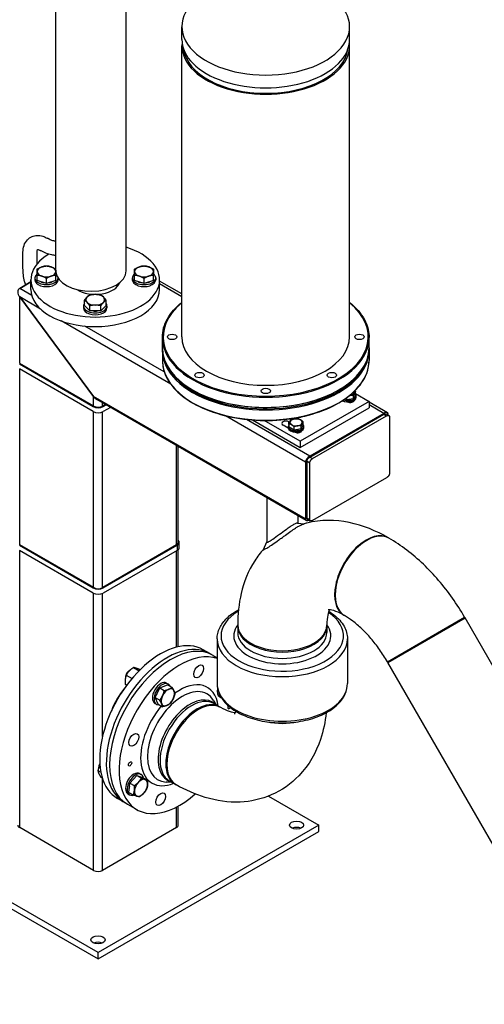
# Model space of a CAD drawing. Header units: millimetres. Extents: x 0 to 8400, y 0 to 5940.
# Tile 11 of 54: x 1345 to 1643, y 2014 to 2645. Entities that reach past the tile are written whole.
import ezdxf

# ---------------------------------------------------------------- set-up
doc = ezdxf.new("R2010")
doc.units = ezdxf.units.MM
doc.header["$LTSCALE"] = 20
doc.layers.add('02-LINIE-035', color=2, linetype='CONTINUOUS')

msp = doc.modelspace()

# ---------------------------------------------------------------- linework, layer by layer
at = {"layer": '02-LINIE-035'}
for p, q in [((1368.53, 2485), (1368.53, 2886.18)), ((1413.53, 2484.06), (1413.53, 2886.18)), ((1449.3, 2632.35), (1449.3, 2640.51)), ((1556.8, 2632.35), (1556.8, 2640.51)), ((1449.3, 2441.83), (1449.3, 2628.27)), ((1556.8, 2441.83), (1556.8, 2628.27)), ((1363.08, 2504.98), (1363.12, 2504.96)), ((1347.49, 2485.77), (1347.49, 2495.98)), ((1356.49, 2488.53), (1356.49, 2495.98)), ((1358.58, 2497.18), (1358.62, 2497.16)), ((1355.05, 2479.6), (1355.05, 2478.37)), ((1356.55, 2477.92), (1356.55, 2481.24)), ((1362.55, 2475.92), (1362.55, 2479.24)), ((1368.55, 2477.92), (1368.55, 2481.24)), ((1370.05, 2479.36), (1370.05, 2478.37)), ((1417.55, 2479.6), (1417.55, 2478.37)), ((1419.05, 2477.92), (1419.05, 2481.24)), ((1425.05, 2475.92), (1425.05, 2479.24)), ((1431.05, 2477.92), (1431.05, 2481.24)), ((1432.55, 2479.6), (1432.55, 2478.37)), ((1345.37, 2472.86), (1352.55, 2477.01)), ((1352.55, 2477.01), (1345.37, 2472.86)), ((1353.09, 2468.4), (1345.37, 2472.86)), ((1352.55, 2472.25), (1352.55, 2478.37)), ((1362.55, 2475.92), (1356.55, 2477.92)), ((1368.55, 2477.92), (1362.55, 2475.92)), ((1408.88, 2475.28), (1408.88, 2476.15)), ((1425.05, 2475.92), (1419.05, 2477.92)), ((1431.05, 2477.92), (1425.05, 2475.92)), ((1435.05, 2472.25), (1435.05, 2478.37)), ((1449.3, 2469.31), (1435.05, 2477.53)), ((1449.3, 2467.56), (1435.05, 2475.79)), ((1392.74, 2403.59), (1345.37, 2467.42)), ((1345.37, 2424.9), (1345.37, 2467.42)), ((1345.37, 2467.42), (1392.74, 2403.59)), ((1358.76, 2459.68), (1345.37, 2467.42)), ((1386.3, 2461.55), (1386.3, 2460.33)), ((1386.87, 2461.88), (1386.87, 2465.2)), ((1390.34, 2458.42), (1386.87, 2461.88)), ((1390.34, 2458.42), (1390.34, 2461.74)), ((1400.73, 2461.88), (1397.27, 2458.42)), ((1397.27, 2458.42), (1397.27, 2461.74)), ((1400.73, 2461.88), (1400.73, 2465.2)), ((1401.3, 2461.55), (1401.3, 2460.33)), ((1397.27, 2458.42), (1390.34, 2458.42)), ((1442.18, 2411.52), (1372.04, 2452.02)), ((1438.02, 2419.37), (1387.13, 2448.75)), ((1436.8, 2434.89), (1436.8, 2441.43)), ((1569.3, 2434.89), (1569.3, 2441.43)), ((1436.8, 2433.26), (1436.8, 2426.73)), ((1569.3, 2433.26), (1569.3, 2426.73)), ((1345.19, 2424.6), (1392.56, 2397.24)), ((1345.37, 2424.9), (1345.54, 2424.8)), ((1345.37, 2424.9), (1345.54, 2424.8)), ((1392.92, 2397.45), (1345.54, 2424.8)), ((1392.56, 2393.98), (1345.19, 2421.33)), ((1345.37, 2308.66), (1345.37, 2421.23)), ((1392.74, 2397.55), (1392.74, 2403.59)), ((1528.51, 2325.21), (1392.74, 2403.59)), ((1554.9, 2401.54), (1554.9, 2402.76)), ((1560.55, 2404.81), (1559.36, 2402.23)), ((1559.36, 2402.23), (1559.36, 2404.31)), ((1560.55, 2404.81), (1560.55, 2406.88)), ((1560.55, 2405.57), (1569.34, 2400.5)), ((1561.09, 2403.05), (1561.09, 2403.87)), ((1528.98, 2324.28), (1394.79, 2401.76)), ((1398.4, 2397.35), (1398.4, 2399.67)), ((1400.41, 2398.51), (1398.57, 2397.45)), ((1398.93, 2397.24), (1400.76, 2398.3)), ((1403.59, 2396.67), (1398.93, 2393.98)), ((1569.34, 2400.5), (1525.15, 2374.98)), ((1554.9, 2401.54), (1553.95, 2402.09)), ((1559.36, 2402.23), (1554.9, 2401.54)), ((1558.54, 2400.54), (1558.54, 2400.05)), ((1559.09, 2400.29), (1559.09, 2400.74)), ((1569.34, 2400.5), (1569.34, 2396.42)), ((1581.06, 2393.23), (1569.34, 2400)), ((1578.71, 2392.84), (1569.34, 2398.25)), ((1392.74, 2281.31), (1392.74, 2393.88)), ((1398.4, 2281.12), (1398.4, 2393.72)), ((1528.51, 2361.68), (1477.18, 2391.32)), ((1525.15, 2370.9), (1569.34, 2396.42)), ((1578.71, 2392.84), (1531.33, 2365.49)), ((1531.33, 2364.88), (1578.71, 2392.23)), ((1533.1, 2363.86), (1580.48, 2391.21)), ((1578.71, 2392.23), (1580.48, 2391.21)), ((1580.18, 2392.46), (1581.95, 2391.43)), ((1581.54, 2391.67), (1581.54, 2392.3)), ((1582.31, 2390.7), (1582.31, 2354.23)), ((1531.33, 2365.49), (1490.72, 2388.94)), ((1494.51, 2388.59), (1525.15, 2370.9)), ((1525.15, 2374.98), (1502.13, 2388.27)), ((1517.53, 2383.36), (1514.19, 2385.29)), ((1517.5, 2383.66), (1517.5, 2384.48)), ((1517.9, 2385.6), (1517.9, 2387.43)), ((1517.9, 2387.43), (1518.41, 2387.14)), ((1518.04, 2384.03), (1518.04, 2386.11)), ((1521.31, 2382.15), (1518.04, 2384.03)), ((1521.31, 2382.15), (1521.31, 2384.22)), ((1526.97, 2385.41), (1525.77, 2382.84)), ((1525.77, 2382.84), (1525.77, 2384.92)), ((1526.97, 2385.41), (1526.97, 2387.49)), ((1527.5, 2383.66), (1527.5, 2384.48)), ((1525.77, 2382.84), (1521.31, 2382.15)), ((1524.95, 2381.15), (1524.95, 2380.66)), ((1525.5, 2380.9), (1525.5, 2381.35)), ((1445.77, 2308.46), (1445.77, 2372.32)), ((1446.95, 2309.52), (1446.95, 2371.64)), ((1525.15, 2374.98), (1525.15, 2370.9)), ((1528.51, 2361.68), (1528.51, 2325.21)), ((1529.51, 2362.26), (1531.28, 2361.24)), ((1529.51, 2325.79), (1529.51, 2362.26)), ((1531.28, 2324.77), (1531.28, 2361.24)), ((1531.33, 2364.88), (1533.1, 2363.86)), ((1580.48, 2351.61), (1533.1, 2324.26)), ((1503.66, 2338.9), (1503.66, 2310.37)), ((1523.66, 2327.35), (1523.66, 2322.51)), ((1523.4, 2322.54), (1527.74, 2322.14)), ((1529.51, 2325.79), (1531.28, 2324.77)), ((1529.87, 2325.06), (1531.63, 2324.03)), ((1345.19, 2308.36), (1392.56, 2281.01)), ((1345.37, 2308.66), (1345.54, 2308.56)), ((1345.37, 2308.66), (1345.54, 2308.56)), ((1392.92, 2281.21), (1345.54, 2308.56)), ((1445.95, 2308.56), (1398.57, 2281.21)), ((1398.93, 2281.01), (1446.3, 2308.36)), ((1446.3, 2308.36), (1446.3, 2305.09)), ((1447.62, 2306.93), (1447.62, 2310.2)), ((1501.62, 2305.72), (1503.66, 2310.53)), ((1582.04, 2312.87), (1581.68, 2313.08)), ((1392.56, 2277.74), (1345.19, 2305.09)), ((1345.37, 2127.48), (1345.37, 2304.99)), ((1446.3, 2305.09), (1398.93, 2277.74)), ((1445.77, 2243.06), (1445.77, 2304.79)), ((1446.95, 2243.34), (1446.95, 2305.56)), ((1392.74, 2100.13), (1392.74, 2277.64)), ((1398.4, 2185.78), (1398.4, 2277.48)), ((1553.46, 2263.38), (1553.11, 2263.59)), ((1581, 2233.73), (1630.5, 2262.3)), ((1581, 2233.73), (1630.5, 2262.3)), ((1581.25, 2233.29), (1630.75, 2261.87)), ((1581.25, 2233.29), (1630.75, 2261.87)), ((1630.75, 2261.87), (1630.5, 2262.3)), ((1757.16, 2042.92), (1630.75, 2261.87)), ((1485.08, 2256.49), (1485.08, 2252.41)), ((1542.23, 2256.49), (1542.23, 2252.41)), ((1471.91, 2248.32), (1471.91, 2219.75)), ((1555.41, 2248.32), (1555.41, 2219.75)), ((1467.26, 2239), (1463.02, 2241.45)), ((1469.39, 2237.78), (1471.91, 2236.32)), ((1581.25, 2233.29), (1581, 2233.73)), ((1707.67, 2014.34), (1581.25, 2233.29)), ((1415.57, 2227.99), (1415.88, 2228.17)), ((1418.22, 2230.04), (1421.84, 2227.96)), ((1422.11, 2228.84), (1422.5, 2228.62)), ((1413.17, 2223.85), (1413.17, 2223.57)), ((1413.7, 2225.26), (1417.42, 2223.12)), ((1439.47, 2220.09), (1440.53, 2219.48)), ((1413.06, 2219.29), (1413.97, 2218.76)), ((1432.21, 2210.75), (1435.19, 2216.96)), ((1435.19, 2216.96), (1440.04, 2219.03)), ((1435.19, 2216.96), (1438.06, 2215.3)), ((1440.04, 2219.03), (1442.92, 2217.37)), ((1434.08, 2206.61), (1432.21, 2210.75)), ((1432.21, 2210.75), (1435.08, 2209.09)), ((1471.41, 2206.1), (1469.47, 2209.22)), ((1473.54, 2211.22), (1474.6, 2210.6)), ((1431.97, 2207.1), (1433.03, 2206.49)), ((1434.08, 2206.61), (1436.95, 2204.95)), ((1469.82, 2207.02), (1473.5, 2204.89)), ((1474.2, 2204.48), (1473.5, 2204.89)), ((1395.51, 2164.05), (1397.39, 2162.96)), ((1395.95, 2165.9), (1395.95, 2165.7)), ((1397.38, 2159.91), (1398.28, 2159.39)), ((1398.4, 2100.13), (1398.4, 2159)), ((1415.96, 2156.07), (1420.48, 2160.85)), ((1420.48, 2160.85), (1423.35, 2159.19)), ((1420.48, 2160.85), (1424.37, 2159.65)), ((1422.25, 2162.14), (1423.31, 2161.53)), ((1424.37, 2159.65), (1427.24, 2157.99)), ((1441.25, 2157.52), (1444.92, 2155.4)), ((1415.32, 2150.09), (1415.96, 2156.07)), ((1415.96, 2156.07), (1418.83, 2154.41)), ((1442.84, 2156.6), (1439.16, 2156.72)), ((1445.63, 2154.99), (1444.92, 2155.4)), ((1412.26, 2143.74), (1408.02, 2146.19)), ((1414.75, 2149.15), (1415.81, 2148.54)), ((1415.32, 2150.09), (1418.19, 2148.43)), ((1504.83, 2147.68), (1536.99, 2129.12)), ((1414.39, 2142.52), (1420.4, 2139.05)), ((1445.77, 2127.48), (1445.77, 2140.61)), ((1446.95, 2129.12), (1446.95, 2141.24)), ((1395.57, 2047.47), (1254.15, 2129.12)), ((1392.74, 2100.13), (1345.37, 2127.48)), ((1536.99, 2129.12), (1395.57, 2047.47)), ((1445.77, 2127.48), (1398.4, 2100.13)), ((1536.99, 2125.03), (1536.99, 2129.12)), ((1254.15, 2125.03), (1395.57, 2043.38)), ((1395.57, 2043.38), (1536.99, 2125.03)), ((1395.57, 2043.38), (1395.57, 2047.47))]:
    msp.add_line(p, q, dxfattribs=at)
for centre, major_axis, ratio, start_param, end_param in [((1503.05, 2640.51), (-53.75, 0), 0.57735, 5.458265, 10.249698), ((1503.05, 2628.27), (-53.75, 0), 0.57735, 6.21736, 9.490603), ((1503.05, 2632.35), (-53.75, 0), 0.57735, 0, 3.141593), ((1503.05, 2628.27), (-52.75, 0), 0.57735, 0.07581, 3.065783), ((1393.8, 2478.37), (41.25, 0), 0.57735, 2.379806, 7.355409), ((1362.55, 2483.68), (-6, 0), 0.57735, 5.235988, 6.283185), ((1362.55, 2483.68), (-6, 0), 0.57735, 4.18879, 5.235988), ((1362.55, 2483.68), (6, 0), 0.57735, 0, 1.047198), ((1425.05, 2483.68), (-6, 0), 0.57735, 5.235988, 6.283185), ((1425.05, 2483.68), (-6, 0), 0.57735, 4.18879, 5.235988), ((1425.05, 2483.68), (6, 0), 0.57735, 0, 1.047198), ((1362.55, 2479.6), (-7.5, 0), 0.57735, 5.639684, 9.372504), ((1362.55, 2483.68), (-6, 0), 0.57735, 0, 1.047198), ((1362.55, 2483.68), (6, 0), 0.57735, 4.18879, 5.235988), ((1362.55, 2483.68), (6, 0), 0.57735, 5.235988, 6.283185), ((1391.03, 2484.06), (22.5, 0), 0.57735, 3.189108, 6.283185), ((1362.55, 2479.6), (-7.5, 0), 0.57735, 3.723712, 3.785094), ((1425.05, 2479.6), (-7.5, 0), 0.57735, 5.639684, 10.068279), ((1425.05, 2483.68), (-6, 0), 0.57735, 0, 1.047198), ((1425.05, 2483.68), (6, 0), 0.57735, 4.18879, 5.235988), ((1425.05, 2483.68), (6, 0), 0.57735, 5.235988, 6.283185), ((1348.19, 2469.05), (3.21, -3.53), 0.675873, 2.995864, 4.566661), ((1348.19, 2469.05), (3.21, -3.53), 0.675873, 2.995864, 4.566661), ((1393.8, 2472.25), (41.25, 0), 0.57735, 3.141593, 6.283185), ((1362.55, 2478.37), (-7.5, 0), 0.57735, 0, 3.141593), ((1362.55, 2479.6), (-5.62, 0), 0.57735, 0.846854, 1.247541), ((1362.55, 2479.6), (-5.62, 0), 0.57735, 1.894052, 2.294738), ((1393.8, 2478.37), (16, 0), 0.57735, 3.877224, 6.097032), ((1393.8, 2472.25), (16, 0), 0.57735, 0.337847, 0.341697), ((1425.05, 2478.37), (-7.5, 0), 0.57735, 0, 3.141593), ((1425.05, 2479.6), (-5.62, 0), 0.57735, 0.846854, 1.247541), ((1425.05, 2479.6), (-5.62, 0), 0.57735, 1.894052, 2.294738), ((1393.8, 2465.64), (-6, 0), 0.57735, 5.759587, 6.806784), ((1393.8, 2465.64), (-6, 0), 0.57735, 4.712389, 5.759587), ((1393.8, 2465.64), (-6, 0), 0.57735, 3.665191, 4.712389), ((1393.8, 2465.64), (6, 0), 0.57735, 5.759587, 6.806784), ((1393.8, 2461.55), (-7.5, 0), 0.57735, 5.890175, 9.817788), ((1393.8, 2460.33), (-7.5, 0), 0.57735, 0, 3.141593), ((1393.8, 2465.64), (6, 0), 0.57735, 3.665191, 4.712389), ((1393.8, 2465.64), (6, 0), 0.57735, 4.712389, 5.759587), ((1503.05, 2441.83), (65.75, 0), 0.57735, 2.527837, 6.896941), ((1393.8, 2461.55), (-5.62, 0), 0.57735, 1.311292, 1.8303), ((1503.05, 2441.43), (-66.25, 0), 0.57735, 0, 3.141593), ((1503.05, 2441.83), (53.75, 0), 0.57735, 3.141593, 6.283185), ((1503.05, 2434.89), (66.25, 0), 0.57735, 3.141593, 6.283185), ((1503.05, 2433.26), (-66.25, 0), 0.57735, 0, 3.141593), ((1503.05, 2426.73), (66.25, 0), 0.57735, 3.141593, 6.283185), ((1503.05, 2433.67), (65.75, 0), 0.57735, 3.380454, 6.044324), ((1395.57, 2405.23), (-3.21, 3.53), 0.675873, 1.425068, 2.013071), ((1395.57, 2405.23), (-3.21, 3.53), 0.675873, 1.425068, 2.013071), ((1556.09, 2403.05), (5, 0), 0.57735, 3.895822, 6.283185), ((1556.09, 2403.87), (5, 0), 0.57735, 4.082392, 6.751602), ((1556.09, 2406.48), (4, 0), 0.57735, 4.886969, 4.974188), ((1556.09, 2406.48), (4, 0), 0.57735, 4.974188, 6.021386), ((1556.09, 2406.48), (4, 0), 0.57735, 6.021386, 6.522546), ((1395.74, 2399.08), (4.5, 0), 0.57735, 3.926991, 5.497787), ((1395.74, 2399.08), (-4, 0), 0.57735, 0.785398, 2.356194), ((1557.23, 2401.37), (2.63, 0), 0.57735, 4.037673, 6.130716), ((1556.09, 2403.87), (-3.66, 0), 0.57735, 1.640356, 2.024836), ((1395.74, 2395.81), (-4.5, 0), 0.57735, 0.785398, 2.356194), ((1513.66, 2407.13), (31.25, 0), 0.57735, 4.856749, 5.183462), ((1578.71, 2390.67), (2.56, 2.4), 0.499384, 5.845156, 7.415953), ((1516.04, 2386.36), (-2.63, 0), 0.57735, 3.926991, 7.068583), ((1522.5, 2384.48), (5, 0), 0.57735, 2.673176, 6.751602), ((1522.5, 2387.09), (-4, 0), 0.57735, 6.021386, 7.068583), ((1522.5, 2387.09), (-4, 0), 0.57735, 4.974188, 6.021386), ((1522.5, 2387.09), (4, 0), 0.57735, 3.926991, 4.974188), ((1522.5, 2387.09), (-4, 0), 0.57735, 3.926991, 4.974188), ((1522.5, 2387.09), (4, 0), 0.57735, 4.974188, 6.021386), ((1522.5, 2387.09), (4, 0), 0.57735, 6.021386, 7.068583), ((1516.04, 2382.28), (-2.62, 0), 0.57735, 4.120094, 4.366967), ((1522.5, 2383.66), (5, 0), 0.57735, 3.141593, 6.283185), ((1523.64, 2381.97), (2.63, 0), 0.57735, 4.037673, 6.130716), ((1522.5, 2384.48), (-3.66, 0), 0.57735, 1.640356, 2.024836), ((1531.33, 2363.31), (2.56, 2.4), 0.499384, 1.132767, 2.703564), ((1531.33, 2326.84), (-2.56, -2.4), 0.499384, 5.845156, 7.267587), ((1567.4, 2288.33), (14.29, 24.75), 0.57735, 0, 3.141593), ((1567.75, 2288.13), (14.29, 24.75), 0.57735, 0, 3.141593), ((1567.75, 2288.13), (14.29, 24.75), 0.57735, 0, 3.141593), ((1567.4, 2288.33), (14.29, 24.75), 0.57735, 0, 3.141593), ((1443.12, 2310.2), (4, 0), 0.57735, 5.497787, 6.579508), ((1443.12, 2310.2), (4.5, 0), 0.57735, 5.497787, 6.837715), ((1443.12, 2306.93), (4.5, 0), 0.57735, 5.497787, 6.283185), ((1395.74, 2282.84), (4.5, 0), 0.57735, 3.926991, 5.497787), ((1395.74, 2279.58), (-4.5, 0), 0.57735, 0.785398, 2.356194), ((1395.74, 2282.84), (-4, 0), 0.57735, 0.785398, 2.356194), ((1513.66, 2250.37), (39.25, 0), 0.57735, 2.371281, 7.002059), ((1513.66, 2250.37), (31.08, 0), 0.57735, 2.737724, 6.687038), ((1513.66, 2256.49), (-28.58, 0), 0.57735, 6.258437, 9.449526), ((1513.66, 2257.31), (-28.57, 0), 0.57735, 0, 3.141593), ((1513.66, 2252.41), (28.58, 0), 0.57735, 3.141593, 6.283185), ((1435.52, 2193.82), (27.5, 47.63), 0.57735, 0, 3.141593), ((1441.89, 2190.15), (-27.5, -47.63), 0.57735, 3.141593, 6.283185), ((1513.66, 2248.32), (41.75, 0), 0.57735, 3.141593, 6.283185), ((1439.76, 2191.37), (27.5, 47.63), 0.57735, 6.244606, 9.463357), ((1447.9, 2186.68), (-27.5, -47.63), 0.57735, 3.261567, 7.328416), ((1415.57, 2225.23), (-1.69, -2.93), 0.57735, 3.926909, 5.497869), ((1416, 2224.98), (2, 3.46), 0.57735, 0.832404, 2.277006), ((1435.72, 2213.59), (-3.75, -6.5), 0.57735, 3.141593, 6.283185), ((1436.78, 2212.98), (-3.75, -6.5), 0.57735, 2.728435, 6.696343), ((1447.9, 2186.68), (17.71, 30.67), 0.57735, 5.651224, 7.194927), ((1422.09, 2201.58), (14.38, 24.9), 0.57735, 1.271708, 1.869885), ((1449.63, 2185.67), (-15.86, -27.47), 0.57735, 2.84191, 6.582868), ((1436.78, 2212.98), (2.81, 4.87), 0.57735, 1.445568, 1.957824), ((1440.32, 2210.94), (-3, -5.2), 0.57735, 3.796091, 4.843289), ((1440.32, 2210.94), (3, 5.2), 0.57735, 5.890486, 6.937684), ((1440.32, 2210.94), (3, 5.2), 0.57735, 4.843289, 5.890486), ((1477.29, 2217.71), (-3.75, -6.5), 0.57735, 5.197947, 6.283185), ((1513.66, 2219.75), (-41.75, 0), 0.57735, 0, 3.141593), ((1478.35, 2217.1), (-3.75, -6.5), 0.57735, 5.534662, 6.319749), ((1454.44, 2182.9), (-14.44, -25.01), 0.57735, 2.995239, 6.429539), ((1455.53, 2182.27), (-14.29, -24.75), 0.57735, 3.141593, 6.283185), ((1440.32, 2210.94), (-3, -5.2), 0.57735, 4.843289, 5.890486), ((1459.21, 2180.15), (14.29, 24.75), 0.57735, 0, 3.141593), ((1459.92, 2179.74), (14.29, 24.75), 0.57735, 0, 3.141593), ((1459.92, 2179.74), (14.29, 24.75), 0.57735, 0, 3.141593), ((1459.21, 2180.15), (-14.29, -24.75), 0.57735, 3.141593, 6.283185), ((1440.32, 2210.94), (3, 5.2), 0.57735, 3.796091, 4.843289), ((1447.9, 2186.68), (-17.71, -30.67), 0.57735, 4.415754, 6.915147), ((1440.32, 2210.94), (-3, -5.2), 0.57735, 5.890486, 6.937684), ((1479.72, 2205.05), (-0.75, -1.3), 0.57735, 4.634649, 7.727165), ((1513.66, 2210.77), (28.58, 0), 0.57735, 4.357463, 5.067315), ((1513.66, 2210.77), (28.57, 0), 0.57735, 4.357463, 5.067315), ((1398.35, 2167.28), (-1.69, -2.93), 0.57735, 4.673018, 5.497869), ((1398.78, 2167.03), (2, 3.46), 0.57735, 1.592211, 2.251868), ((1418.5, 2155.65), (-3.75, -6.5), 0.57735, 3.141593, 6.283185), ((1419.56, 2155.03), (-3.75, -6.5), 0.57735, 2.593353, 6.838384), ((1419.56, 2155.03), (2.81, 4.87), 0.57735, 0.950347, 1.405847), ((1423.09, 2152.99), (3, 5.2), 0.57735, 0.1309, 1.178097), ((1423.09, 2152.99), (3, 5.2), 0.57735, 5.366887, 6.414085), ((1419.56, 2155.03), (2.81, 4.87), 0.57735, 2.06582, 2.384769), ((1423.09, 2152.99), (-3, -5.2), 0.57735, 5.366887, 6.414085), ((1423.09, 2152.99), (-3, -5.2), 0.57735, 4.31969, 5.366887), ((1423.09, 2152.99), (3, 5.2), 0.57735, 4.31969, 5.366887), ((1423.09, 2152.99), (-3, -5.2), 0.57735, 0.1309, 1.178097), ((1348.19, 2129.12), (-4, 0), 0.57735, 0, 0.785398), ((1442.95, 2129.12), (4, 0), 0.57735, 5.497787, 6.283185), ((1522.85, 2125.03), (-4.5, 0), 0.57735, 4.045378, 5.3794), ((1395.57, 2101.76), (-4, 0), 0.57735, 0.785398, 2.356194), ((1395.57, 2051.55), (-4.5, 0), 0.57735, 4.045378, 5.3794)]:
    msp.add_ellipse(centre, major_axis=major_axis, ratio=ratio, start_param=start_param, end_param=end_param, dxfattribs=at)
for centre, major_axis in [((1443.05, 2441.83), (-3, 0)), ((1563.05, 2441.83), (3, 0)), ((1460.62, 2417.34), (-3, 0)), ((1545.48, 2417.34), (-3, 0)), ((1503.05, 2407.19), (-3, 0)), ((1460.07, 2227.65), (2.25, 3.9)), ((1418.5, 2183.77), (-2.25, -3.9)), ((1416.08, 2168.31), (-0.75, -1.3)), ((1435.72, 2145.7), (-2.25, -3.9)), ((1522.85, 2129.12), (-4.5, 0)), ((1395.57, 2055.63), (-4.5, 0))]:
    msp.add_ellipse(centre, major_axis=major_axis, ratio=0.57735, dxfattribs=at)
for points, knots in [([(1347.49, 2495.98), (1347.49, 2497.45), (1347.69, 2498.92), (1348.62, 2501.68), (1349.35, 2502.99), (1351.2, 2504.91), (1352.19, 2505.6), (1354.31, 2506.51), (1355.41, 2506.74), (1357.76, 2506.83), (1358.98, 2506.63), (1361.17, 2505.96), (1362.15, 2505.52), (1363.08, 2504.98)], [6.283185, 6.283185, 6.283185, 6.283185, 6.597345, 6.597345, 6.902877, 6.902877, 7.138457, 7.138457, 7.364063, 7.364063, 7.624466, 7.624466, 7.853982, 7.853982, 7.853982, 7.853982]), ([(1368.53, 2503.01), (1368.25, 2503.04), (1367.96, 2503.08), (1366.99, 2503.28), (1366.27, 2503.49), (1364.74, 2504.09), (1363.94, 2504.48), (1363.12, 2504.96)], [6.6837183, 6.6837183, 6.6837183, 6.6837183, 6.7544242, 6.7544242, 6.9115038, 6.9115038, 7.0685835, 7.0685835, 7.0685835, 7.0685835]), ([(1356.49, 2495.98), (1356.49, 2496.48), (1356.55, 2496.9), (1356.69, 2497.5), (1356.78, 2497.68), (1356.84, 2497.77), (1356.84, 2497.78), (1356.84, 2497.78)], [6.2831853, 6.2831853, 6.2831853, 6.2831853, 6.5236687, 6.5236687, 6.7593902, 6.7593902, 6.775982, 6.775982, 6.775982, 6.775982]), ([(1356.78, 2497.78), (1356.78, 2497.78), (1356.8, 2497.78), (1356.96, 2497.79), (1357.24, 2497.77), (1357.92, 2497.53), (1358.24, 2497.38), (1358.58, 2497.18)], [7.2315481, 7.2315481, 7.2315481, 7.2315481, 7.3652348, 7.3652348, 7.6646049, 7.6646049, 7.8539816, 7.8539816, 7.8539816, 7.8539816]), ([(1368.53, 2493.98), (1367.64, 2494.03), (1366.76, 2494.14), (1364.64, 2494.57), (1363.42, 2494.94), (1360.99, 2495.9), (1359.8, 2496.48), (1358.62, 2497.16)], [0.3590377, 0.3590377, 0.3590377, 0.3590377, 0.4712389, 0.4712389, 0.6283185, 0.6283185, 0.7853968, 0.7853968, 0.7853968, 0.7853968]), ([(1349.18, 2475.06), (1348.95, 2475.83), (1348.74, 2476.6), (1348.21, 2478.79), (1347.94, 2480.21), (1347.59, 2483.03), (1347.49, 2484.41), (1347.49, 2485.77)], [5.8849499, 5.8849499, 5.8849499, 5.8849499, 5.969026, 5.969026, 6.1261057, 6.1261057, 6.2831853, 6.2831853, 6.2831853, 6.2831853]), ([(1436.8, 2441.43), (1436.8, 2445.51), (1437.93, 2449.58), (1442.23, 2457.2), (1445.34, 2460.75), (1449.3, 2463.93)], [5.4977871, 5.4977871, 5.4977871, 5.4977871, 5.8130467, 5.8130467, 6.1197768, 6.1197768, 6.1197768, 6.1197768]), ([(1556.8, 2463.93), (1557.33, 2463.51), (1557.84, 2463.08), (1562.24, 2459.21), (1565.2, 2455.4), (1568.54, 2448.16), (1569.3, 2444.79), (1569.3, 2441.43)], [8.0173901, 8.0173901, 8.0173901, 8.0173901, 8.0582236, 8.0582236, 8.3791402, 8.3791402, 8.6393798, 8.6393798, 8.6393798, 8.6393798]), ([(1569.3, 2434.89), (1569.3, 2430.81), (1568.18, 2426.74), (1563.79, 2418.98), (1560.51, 2415.3), (1552.13, 2408.71), (1547, 2405.81), (1535.44, 2401.08), (1529, 2399.26), (1515.46, 2396.89), (1508.37, 2396.34), (1494.24, 2396.55), (1487.21, 2397.32), (1473.92, 2400.1), (1467.66, 2402.11), (1456.53, 2407.18), (1451.67, 2410.24), (1443.86, 2417.11), (1440.9, 2420.92), (1437.56, 2428.16), (1436.8, 2431.53), (1436.8, 2434.89)], [2.356194, 2.356194, 2.356194, 2.356194, 2.671454, 2.671454, 2.990059, 2.990059, 3.311148, 3.311148, 3.632378, 3.632378, 3.953392, 3.953392, 4.274327, 4.274327, 4.595371, 4.595371, 4.916631, 4.916631, 5.237548, 5.237548, 5.497787, 5.497787, 5.497787, 5.497787]), ([(1436.8, 2426.73), (1436.8, 2422.65), (1437.93, 2418.57), (1442.31, 2410.81), (1445.59, 2407.13), (1453.97, 2400.55), (1459.1, 2397.64), (1470.66, 2392.92), (1477.1, 2391.1), (1490.64, 2388.73), (1497.73, 2388.17), (1511.86, 2388.39), (1518.89, 2389.16), (1532.18, 2391.93), (1538.44, 2393.95), (1549.57, 2399.02), (1554.43, 2402.08), (1562.24, 2408.95), (1565.2, 2412.75), (1568.54, 2419.99), (1569.3, 2423.36), (1569.3, 2426.73)], [0.785398, 0.785398, 0.785398, 0.785398, 1.100658, 1.100658, 1.419263, 1.419263, 1.740352, 1.740352, 2.061582, 2.061582, 2.382596, 2.382596, 2.703531, 2.703531, 3.024574, 3.024574, 3.345835, 3.345835, 3.666751, 3.666751, 3.926991, 3.926991, 3.926991, 3.926991]), ([(1578.71, 2392.23), (1578.86, 2392.32), (1579.12, 2392.44), (1579.4, 2392.52), (1579.6, 2392.55), (1579.73, 2392.56), (1579.88, 2392.55), (1580, 2392.53), (1580.1, 2392.49), (1580.15, 2392.47), (1580.18, 2392.46)], [-7.8539816, -7.8539816, -7.8539816, -7.8539816, -7.5921822, -7.3958327, -7.3303829, -7.1994832, -7.1340333, -7.0031336, -6.9376838, -6.871188, -6.871188, -6.871188, -6.871188]), ([(1580.48, 2391.21), (1580.63, 2391.3), (1580.88, 2391.42), (1581.17, 2391.5), (1581.37, 2391.53), (1581.5, 2391.54), (1581.65, 2391.53), (1581.77, 2391.51), (1581.9, 2391.46), (1581.99, 2391.41), (1582.1, 2391.32), (1582.17, 2391.23), (1582.24, 2391.1), (1582.27, 2391.01), (1582.29, 2390.91), (1582.3, 2390.82), (1582.31, 2390.74), (1582.31, 2390.7)], [-7.853982, -7.853982, -7.853982, -7.853982, -7.592182, -7.395833, -7.330383, -7.199483, -7.134033, -7.003134, -6.937684, -6.806784, -6.741334, -6.610435, -6.544985, -6.44681, -6.414085, -6.348635, -6.283185, -6.283185, -6.283185, -6.283185]), ([(1529.51, 2362.26), (1529.51, 2362.3), (1529.51, 2362.38), (1529.52, 2362.48), (1529.55, 2362.61), (1529.58, 2362.74), (1529.64, 2362.94), (1529.71, 2363.11), (1529.82, 2363.33), (1529.91, 2363.49), (1530.05, 2363.69), (1530.16, 2363.85), (1530.32, 2364.03), (1530.45, 2364.17), (1530.61, 2364.34), (1530.75, 2364.47), (1530.93, 2364.61), (1531.11, 2364.74), (1531.26, 2364.84), (1531.33, 2364.88)], [-3.141593, -3.141593, -3.141593, -3.141593, -3.076143, -3.010693, -2.977968, -2.879793, -2.814343, -2.683444, -2.617994, -2.487094, -2.421644, -2.290745, -2.225295, -2.094395, -2.028945, -1.898046, -1.832596, -1.701696, -1.570796, -1.570796, -1.570796, -1.570796]), ([(1531.28, 2361.24), (1531.28, 2361.28), (1531.28, 2361.36), (1531.29, 2361.46), (1531.31, 2361.59), (1531.35, 2361.72), (1531.41, 2361.92), (1531.48, 2362.09), (1531.59, 2362.31), (1531.68, 2362.47), (1531.82, 2362.67), (1531.93, 2362.83), (1532.08, 2363.01), (1532.21, 2363.15), (1532.38, 2363.32), (1532.52, 2363.45), (1532.7, 2363.59), (1532.88, 2363.72), (1533.03, 2363.82), (1533.1, 2363.86)], [-3.141593, -3.141593, -3.141593, -3.141593, -3.076143, -3.010693, -2.977968, -2.879793, -2.814343, -2.683444, -2.617994, -2.487094, -2.421644, -2.290745, -2.225295, -2.094395, -2.028945, -1.898046, -1.832596, -1.701696, -1.570796, -1.570796, -1.570796, -1.570796]), ([(1582.31, 2354.23), (1582.31, 2354.19), (1582.3, 2354.11), (1582.29, 2354.01), (1582.27, 2353.88), (1582.24, 2353.75), (1582.17, 2353.55), (1582.1, 2353.38), (1581.99, 2353.16), (1581.9, 2353), (1581.77, 2352.8), (1581.65, 2352.64), (1581.5, 2352.46), (1581.37, 2352.31), (1581.2, 2352.15), (1581.06, 2352.02), (1580.88, 2351.88), (1580.7, 2351.75), (1580.55, 2351.65), (1580.48, 2351.61)], [-3.141593, -3.141593, -3.141593, -3.141593, -3.076143, -3.010693, -2.977968, -2.879793, -2.814343, -2.683444, -2.617994, -2.487094, -2.421644, -2.290745, -2.225295, -2.094395, -2.028945, -1.898046, -1.832596, -1.701696, -1.570796, -1.570796, -1.570796, -1.570796]), ([(1523.4, 2322.54), (1523.26, 2322.55), (1523.05, 2322.52), (1522.5, 2322.36), (1522.07, 2322.21), (1521.08, 2321.7), (1520.74, 2321.51), (1519.86, 2320.98), (1519.32, 2320.62), (1517.87, 2319.64), (1516.96, 2318.98), (1514.68, 2317.31), (1513.21, 2316.21), (1510.22, 2314), (1508.78, 2312.95), (1506.81, 2311.59), (1506.11, 2311.14), (1505.07, 2310.54), (1504.66, 2310.34), (1504.01, 2310.1), (1503.77, 2310.09), (1503.67, 2310.27), (1503.66, 2310.31), (1503.66, 2310.37)], [-8.626186, -8.626186, -8.626186, -8.626186, -7.798853, -7.798853, -7.035404, -7.035404, -6.680609, -6.680609, -6.190592, -6.190592, -5.412988, -5.412988, -4.167189, -4.167189, -2.81354, -2.81354, -1.968207, -1.968207, -1.308315, -1.308315, -0.598067, -0.598067, -0.419513, -0.419513, -0.419513, -0.419513]), ([(1515.75, 2314.8), (1516.84, 2315.64), (1517.98, 2316.5), (1520.15, 2318.05), (1521.16, 2318.74), (1522.82, 2319.8), (1523.34, 2320.11), (1524.01, 2320.5), (1524.49, 2320.78), (1525.77, 2321.45), (1526.29, 2321.67), (1526.83, 2321.87), (1527, 2321.93), (1527.15, 2321.97)], [-2.496986, -2.496986, -2.496986, -2.496986, -2.041656, -2.041656, -1.639402, -1.639402, -1.360189, -1.360189, -1.128117, -1.128117, -0.825091, -0.825091, -0.67323, -0.67323, -0.67323, -0.67323]), ([(1581.68, 2313.08), (1573.81, 2317.62), (1565.4, 2321.08), (1547.78, 2324.65), (1538.51, 2324.8), (1528.67, 2322.39), (1527.91, 2322.19), (1527.15, 2321.97)], [1.5707963, 1.5707963, 1.5707963, 1.5707963, 1.8849556, 1.8849556, 2.1894825, 2.1894825, 2.2151948, 2.2151948, 2.2151948, 2.2151948]), ([(1529.87, 2325.06), (1529.84, 2325.07), (1529.8, 2325.1), (1529.71, 2325.17), (1529.64, 2325.26), (1529.58, 2325.39), (1529.55, 2325.48), (1529.52, 2325.58), (1529.51, 2325.67), (1529.51, 2325.75), (1529.51, 2325.79)], [-6.871188, -6.871188, -6.871188, -6.871188, -6.8067841, -6.7413342, -6.6104345, -6.5449847, -6.4468099, -6.414085, -6.3486352, -6.2831853, -6.2831853, -6.2831853, -6.2831853]), ([(1533.1, 2324.26), (1533.03, 2324.22), (1532.88, 2324.14), (1532.7, 2324.06), (1532.52, 2324), (1532.38, 2323.96), (1532.21, 2323.94), (1532.08, 2323.93), (1531.93, 2323.94), (1531.82, 2323.96), (1531.68, 2324.01), (1531.59, 2324.06), (1531.48, 2324.15), (1531.41, 2324.24), (1531.35, 2324.37), (1531.31, 2324.46), (1531.29, 2324.56), (1531.28, 2324.65), (1531.28, 2324.73), (1531.28, 2324.77)], [-7.853982, -7.853982, -7.853982, -7.853982, -7.723082, -7.592182, -7.526732, -7.395833, -7.330383, -7.199483, -7.134033, -7.003134, -6.937684, -6.806784, -6.741334, -6.610435, -6.544985, -6.44681, -6.414085, -6.348635, -6.283185, -6.283185, -6.283185, -6.283185]), ([(1501.62, 2305.72), (1501.58, 2305.63), (1501.62, 2305.59), (1501.82, 2305.59), (1502.02, 2305.65), (1502.79, 2305.98), (1503.54, 2306.41), (1505.37, 2307.55), (1506.42, 2308.25), (1508.77, 2309.88), (1510.08, 2310.81), (1512.21, 2312.32), (1512.95, 2312.84), (1514.38, 2313.84), (1515.05, 2314.31), (1515.75, 2314.8)], [0.1926895, 0.1926895, 0.1926895, 0.1926895, 0.21875, 0.21875, 0.25, 0.25, 0.3125, 0.3125, 0.375, 0.375, 0.4375, 0.4375, 0.46875, 0.46875, 0.4946413, 0.4946413, 0.4946413, 0.4946413]), ([(1630.5, 2262.3), (1628.08, 2266.5), (1625.46, 2270.58), (1619.9, 2278.46), (1616.94, 2282.26), (1610.73, 2289.51), (1607.47, 2292.95), (1600.66, 2299.43), (1597.12, 2302.47), (1589.78, 2308.05), (1585.97, 2310.6), (1582.04, 2312.87)], [0.7853982, 0.7853982, 0.7853982, 0.7853982, 0.9424778, 0.9424778, 1.0995574, 1.0995574, 1.2566371, 1.2566371, 1.4137167, 1.4137167, 1.5707963, 1.5707963, 1.5707963, 1.5707963]), ([(1501.71, 2305.94), (1499.59, 2303.56), (1497.68, 2301.03), (1491.84, 2291.89), (1489.06, 2284.8), (1485.77, 2270.92), (1485.08, 2264.14), (1485.08, 2257.31)], [2.5431841, 2.5431841, 2.5431841, 2.5431841, 2.6474748, 2.6474748, 2.9053536, 2.9053536, 3.1415927, 3.1415927, 3.1415927, 3.1415927]), ([(1471.91, 2248.32), (1471.91, 2249.53), (1472.05, 2250.73), (1472.6, 2253.1), (1473.01, 2254.26), (1474.08, 2256.51), (1474.74, 2257.61), (1476.28, 2259.7), (1477.16, 2260.71), (1479.13, 2262.62), (1480.21, 2263.53), (1481.38, 2264.39)], [0.7853982, 0.7853982, 0.7853982, 0.7853982, 0.9191354, 0.9191354, 1.0528726, 1.0528726, 1.1866099, 1.1866099, 1.3203471, 1.3203471, 1.4540844, 1.4540844, 1.4540844, 1.4540844]), ([(1481.38, 2264.39), (1481.7, 2264.62), (1482.01, 2264.84), (1483.16, 2265.61), (1484.01, 2266.13), (1484.77, 2266.57), (1485.03, 2266.72), (1485.3, 2266.87), (1485.57, 2267.02)], [6.026125, 6.026125, 6.026125, 6.026125, 6.273147, 6.273147, 6.923219, 6.923219, 6.923219, 7.143684, 7.143684, 7.143684, 7.143684]), ([(1543.85, 2267.06), (1543.54, 2266.4), (1543.11, 2265.24), (1542.46, 2261.92), (1542.23, 2259.8), (1542.23, 2257.31)], [2.7341076, 2.7341076, 2.7341076, 2.7341076, 2.941048, 2.941048, 3.1415927, 3.1415927, 3.1415927, 3.1415927]), ([(1553.11, 2263.59), (1550.56, 2265.06), (1548.32, 2265.99), (1544.96, 2266.99), (1543.84, 2267.08), (1543.09, 2267.08), (1542.99, 2267.06), (1542.99, 2267.06)], [1.5707963, 1.5707963, 1.5707963, 1.5707963, 1.8073039, 1.8073039, 2.0382768, 2.0382768, 2.1503121, 2.1503121, 2.1503121, 2.1503121]), ([(1543.44, 2266.05), (1544.59, 2265.35), (1545.68, 2264.6), (1549.48, 2261.65), (1551.7, 2259.18), (1554.62, 2253.93), (1555.39, 2251.18), (1555.41, 2248.38), (1555.41, 2248.35), (1555.41, 2248.32)], [3.1681906, 3.1681906, 3.1681906, 3.1681906, 3.2880181, 3.2880181, 3.6161945, 3.6161945, 3.9237948, 3.9237948, 3.9269908, 3.9269908, 3.9269908, 3.9269908]), ([(1581, 2233.73), (1579.45, 2236.42), (1577.77, 2239.05), (1574.23, 2244.06), (1572.37, 2246.45), (1568.55, 2250.9), (1566.6, 2252.95), (1562.7, 2256.67), (1560.75, 2258.33), (1556.98, 2261.2), (1555.15, 2262.4), (1553.46, 2263.38)], [0.7853982, 0.7853982, 0.7853982, 0.7853982, 0.9424778, 0.9424778, 1.0995574, 1.0995574, 1.2566371, 1.2566371, 1.4137167, 1.4137167, 1.5707963, 1.5707963, 1.5707963, 1.5707963]), ([(1471.91, 2219.75), (1471.91, 2217.17), (1472.56, 2214.59), (1475.09, 2209.65), (1477.02, 2207.29), (1482.07, 2202.97), (1485.25, 2201.03), (1492.46, 2197.85), (1496.51, 2196.61), (1505.01, 2194.98), (1509.47, 2194.57), (1518.37, 2194.6), (1522.81, 2195.04), (1531.25, 2196.74), (1535.26, 2197.99), (1542.43, 2201.23), (1545.61, 2203.21), (1550.74, 2207.76), (1552.72, 2210.32), (1554.91, 2215.23), (1555.41, 2217.48), (1555.41, 2219.75)], [5.497787, 5.497787, 5.497787, 5.497787, 5.784585, 5.784585, 6.089844, 6.089844, 6.416661, 6.416661, 6.746757, 6.746757, 7.075207, 7.075207, 7.402909, 7.402909, 7.731416, 7.731416, 8.061545, 8.061545, 8.387857, 8.387857, 8.63938, 8.63938, 8.63938, 8.63938]), ([(1541.74, 2201.04), (1541.14, 2195.27), (1539.98, 2189.56), (1535.29, 2175.62), (1530.79, 2167.51), (1519.37, 2155.58), (1513.26, 2151.29), (1500.21, 2145.65), (1493.38, 2144.2), (1478.96, 2143.55), (1471.43, 2144.69), (1457.77, 2148.78), (1451.55, 2151.57), (1445.63, 2154.99)], [0.112568, 0.112568, 0.112568, 0.112568, 0.314159, 0.314159, 0.618686, 0.618686, 0.85281, 0.85281, 1.076679, 1.076679, 1.334557, 1.334557, 1.570796, 1.570796, 1.570796, 1.570796]), ([(1483.46, 2201.01), (1482.73, 2201.07), (1481.51, 2201.28), (1478.31, 2202.37), (1476.36, 2203.24), (1474.2, 2204.48)], [1.1633113, 1.1633113, 1.1633113, 1.1633113, 1.3702516, 1.3702516, 1.5707963, 1.5707963, 1.5707963, 1.5707963]), ([(1483.87, 2202.02), (1483.62, 2201.3), (1483.38, 2200.82), (1483.1, 2200.34), (1483.03, 2200.26), (1483.03, 2200.26)], [0.326153, 0.326153, 0.326153, 0.326153, 0.4674805, 0.4674805, 0.5795158, 0.5795158, 0.5795158, 0.5795158])]:
    msp.add_open_spline(points, degree=3, knots=knots, dxfattribs=at)
for points, weights in [([(1356.55, 2485.24), (1358.16, 2486.22), (1359.55, 2486.68)], [1, 1.0379548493, 1]), ([(1356.55, 2483.68), (1356.55, 2484.61), (1356.55, 2485.24)], [1, 1.0379548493, 1]), ([(1359.55, 2486.68), (1360.94, 2487.14), (1362.55, 2487.24)], [1, 1.0379548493, 1]), ([(1362.55, 2487.24), (1364.16, 2487.14), (1365.55, 2486.68)], [1, 1.0379548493, 1]), ([(1365.55, 2486.68), (1366.93, 2486.22), (1368.53, 2485.26)], [1, 1.03766566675, 1.00057395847]), ([(1419.05, 2485.24), (1420.66, 2486.22), (1422.05, 2486.68)], [1, 1.0379548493, 1]), ([(1419.05, 2483.68), (1419.05, 2484.61), (1419.05, 2485.24)], [1, 1.0379548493, 1]), ([(1422.05, 2486.68), (1423.44, 2487.14), (1425.05, 2487.24)], [1, 1.0379548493, 1]), ([(1425.05, 2487.24), (1426.66, 2487.14), (1428.05, 2486.68)], [1, 1.0379548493, 1]), ([(1428.05, 2486.68), (1429.44, 2486.22), (1431.05, 2485.24)], [1, 1.0379548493, 1]), ([(1431.05, 2485.24), (1431.05, 2484.61), (1431.05, 2483.68)], [1, 1.0379548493, 1]), ([(1356.55, 2481.24), (1356.55, 2482.75), (1356.55, 2483.68)], [1, 1.0379548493, 1]), ([(1359.55, 2480.68), (1358.16, 2481.14), (1356.55, 2481.24)], [1, 1.0379548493, 1]), ([(1362.55, 2479.24), (1360.94, 2480.22), (1359.55, 2480.68)], [1, 1.0379548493, 1]), ([(1365.55, 2480.68), (1364.16, 2480.22), (1362.55, 2479.24)], [1, 1.0379548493, 1]), ([(1368.55, 2481.24), (1366.94, 2481.14), (1365.55, 2480.68)], [1, 1.0379548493, 1]), ([(1368.55, 2484.55), (1368.55, 2484.16), (1368.55, 2483.68)], [1.01896795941, 1.0194012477, 1]), ([(1368.55, 2483.68), (1368.55, 2482.75), (1368.55, 2481.24)], [1, 1.0379548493, 1]), ([(1419.05, 2481.24), (1419.05, 2482.75), (1419.05, 2483.68)], [1, 1.0379548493, 1]), ([(1422.05, 2480.68), (1420.66, 2481.14), (1419.05, 2481.24)], [1, 1.0379548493, 1]), ([(1425.05, 2479.24), (1423.44, 2480.22), (1422.05, 2480.68)], [1, 1.0379548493, 1]), ([(1428.05, 2480.68), (1426.66, 2480.22), (1425.05, 2479.24)], [1, 1.0379548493, 1]), ([(1431.05, 2481.24), (1429.44, 2481.14), (1428.05, 2480.68)], [1, 1.0379548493, 1]), ([(1431.05, 2483.68), (1431.05, 2482.75), (1431.05, 2481.24)], [1, 1.0379548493, 1]), ([(1386.87, 2465.2), (1387.8, 2466.57), (1388.61, 2467.37)], [1, 1.0379548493, 1]), ([(1388.61, 2467.37), (1389.41, 2468.17), (1390.34, 2468.66)], [1, 1.0379548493, 1]), ([(1390.34, 2468.66), (1392.19, 2469.1), (1393.8, 2469.1)], [1, 1.0379548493, 1]), ([(1393.8, 2469.1), (1395.41, 2469.1), (1397.27, 2468.66)], [1, 1.0379548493, 1]), ([(1397.27, 2468.66), (1398.19, 2468.17), (1399, 2467.37)], [1, 1.0379548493, 1]), ([(1399, 2467.37), (1399.8, 2466.57), (1400.73, 2465.2)], [1, 1.0379548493, 1]), ([(1388.61, 2463.9), (1387.8, 2464.71), (1386.87, 2465.2)], [1, 1.0379548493, 1]), ([(1390.34, 2461.74), (1389.41, 2463.1), (1388.61, 2463.9)], [1, 1.0379548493, 1]), ([(1393.8, 2462.17), (1392.19, 2462.17), (1390.34, 2461.74)], [1, 1.0379548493, 1]), ([(1397.27, 2461.74), (1395.41, 2462.17), (1393.8, 2462.17)], [1, 1.0379548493, 1]), ([(1399, 2463.9), (1398.19, 2463.1), (1397.27, 2461.74)], [1, 1.0379548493, 1]), ([(1400.73, 2465.2), (1399.8, 2464.71), (1399, 2463.9)], [1, 1.0379548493, 1]), ([(1557.13, 2404.25), (1556.94, 2404.23), (1556.76, 2404.19)], [1, 1.00651971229, 1.01079957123]), ([(1559.36, 2404.31), (1558.16, 2404.41), (1557.13, 2404.25)], [1, 1.0379548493, 1]), ([(1559.96, 2405.89), (1559.68, 2405.29), (1559.36, 2404.31)], [1, 1.0379548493, 1]), ([(1560.55, 2406.88), (1560.23, 2406.48), (1559.96, 2405.89)], [1, 1.0379548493, 1]), ([(1560.17, 2407.22), (1560.36, 2407.06), (1560.55, 2406.88)], [1.01297149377, 1.00830141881, 1]), ([(1518.04, 2386.11), (1518.36, 2387.09), (1518.64, 2387.69)], [1, 1.0379548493, 1]), ([(1519.68, 2385.46), (1518.92, 2385.9), (1518.04, 2386.11)], [1, 1.0379548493, 1]), ([(1518.64, 2387.69), (1518.92, 2388.29), (1519.24, 2388.69)], [1, 1.0379548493, 1]), ([(1519.24, 2388.69), (1520.43, 2389.16), (1521.47, 2389.32)], [1, 1.0379548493, 1]), ([(1521.31, 2384.22), (1520.43, 2385.02), (1519.68, 2385.46)], [1, 1.0379548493, 1]), ([(1523.54, 2384.86), (1522.5, 2384.7), (1521.31, 2384.22)], [1, 1.0379548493, 1]), ([(1521.47, 2389.32), (1522.5, 2389.48), (1523.7, 2389.38)], [1, 1.0379548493, 1]), ([(1525.77, 2384.92), (1524.57, 2385.02), (1523.54, 2384.86)], [1, 1.0379548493, 1]), ([(1523.7, 2389.38), (1524.57, 2389.16), (1525.33, 2388.73)], [1, 1.0379548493, 1]), ([(1525.33, 2388.73), (1526.09, 2388.29), (1526.97, 2387.49)], [1, 1.0379548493, 1]), ([(1526.37, 2386.49), (1526.09, 2385.9), (1525.77, 2384.92)], [1, 1.0379548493, 1]), ([(1526.97, 2387.49), (1526.65, 2387.09), (1526.37, 2386.49)], [1, 1.0379548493, 1]), ([(1418.22, 2230.04), (1415.25, 2228.06), (1413.7, 2225.26)], [1, 1.15470053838, 1]), ([(1422.11, 2228.84), (1419.46, 2229.85), (1418.22, 2230.04)], [1, 1.15470053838, 1]), ([(1413.7, 2225.26), (1412.67, 2222.68), (1413.06, 2219.29)], [1, 1.15470053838, 1]), ([(1436.95, 2211.98), (1437.64, 2213.42), (1438.06, 2215.3)], [1, 1.0379548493, 1]), ([(1438.06, 2215.3), (1439.74, 2215.64), (1440.87, 2216.12)], [1, 1.0379548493, 1]), ([(1440.87, 2216.12), (1442, 2216.6), (1442.92, 2217.37)], [1, 1.0379548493, 1]), ([(1442.92, 2217.37), (1443.8, 2216.04), (1444.23, 2215.08)], [1, 1.0379548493, 1]), ([(1444.23, 2215.08), (1444.67, 2214.12), (1444.79, 2213.22)], [1, 1.0379548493, 1]), ([(1435.08, 2209.09), (1436.26, 2210.54), (1436.95, 2211.98)], [1, 1.0379548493, 1]), ([(1436.4, 2206.8), (1435.96, 2207.76), (1435.08, 2209.09)], [1, 1.0379548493, 1]), ([(1443.68, 2209.9), (1442.99, 2208.46), (1441.81, 2207.01)], [1, 1.0379548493, 1]), ([(1444.79, 2213.22), (1444.37, 2211.34), (1443.68, 2209.9)], [1, 1.0379548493, 1]), ([(1436.95, 2204.95), (1436.83, 2205.84), (1436.4, 2206.8)], [1, 1.0379548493, 1]), ([(1439.76, 2205.76), (1438.63, 2205.28), (1436.95, 2204.95)], [1, 1.0379548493, 1]), ([(1441.81, 2207.01), (1440.89, 2206.24), (1439.76, 2205.76)], [1, 1.0379548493, 1]), ([(1396.77, 2167.68), (1395.97, 2166.12), (1395.51, 2164.05)], [1.07648618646, 1.08552566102, 1]), ([(1395.51, 2164.05), (1395.74, 2162.39), (1397.38, 2159.91)], [1, 1.15470053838, 1]), ([(1421.47, 2156.58), (1422.52, 2157.69), (1423.35, 2159.19)], [1, 1.0379548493, 1]), ([(1423.35, 2159.19), (1424.78, 2158.65), (1425.68, 2158.37)], [1, 1.0379548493, 1]), ([(1425.68, 2158.37), (1426.58, 2158.09), (1427.24, 2157.99)], [1, 1.0379548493, 1]), ([(1427.24, 2157.99), (1427.45, 2156.17), (1427.3, 2154.78)], [1, 1.0379548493, 1]), ([(1418.19, 2148.43), (1418.74, 2149.82), (1418.89, 2151.2)], [1, 1.0379548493, 1]), ([(1418.83, 2154.41), (1420.42, 2155.47), (1421.47, 2156.58)], [1, 1.0379548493, 1]), ([(1418.89, 2151.2), (1419.04, 2152.59), (1418.83, 2154.41)], [1, 1.0379548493, 1]), ([(1426.6, 2152.01), (1425.77, 2150.51), (1424.72, 2149.4)], [1, 1.0379548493, 1]), ([(1427.3, 2154.78), (1427.15, 2153.39), (1426.6, 2152.01)], [1, 1.0379548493, 1]), ([(1420.51, 2147.61), (1419.61, 2147.89), (1418.19, 2148.43)], [1, 1.0379548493, 1]), ([(1422.08, 2147.23), (1421.41, 2147.34), (1420.51, 2147.61)], [1, 1.0379548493, 1]), ([(1424.72, 2149.4), (1423.67, 2148.29), (1422.08, 2147.23)], [1, 1.0379548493, 1])]:
    msp.add_rational_spline(points, weights, degree=2, dxfattribs=at)
for points in [[(1368.55, 2484.55), (1368.54, 2484.72), (1368.53, 2484.87), (1368.53, 2485)], [(1436.82, 2434.08), (1436.81, 2433.8), (1436.8, 2433.53), (1436.8, 2433.26)], [(1569.3, 2433.26), (1569.3, 2433.53), (1569.3, 2433.8), (1569.29, 2434.08)]]:
    msp.add_open_spline(points, degree=3, dxfattribs=at)

doc.saveas('drawing.dxf')
